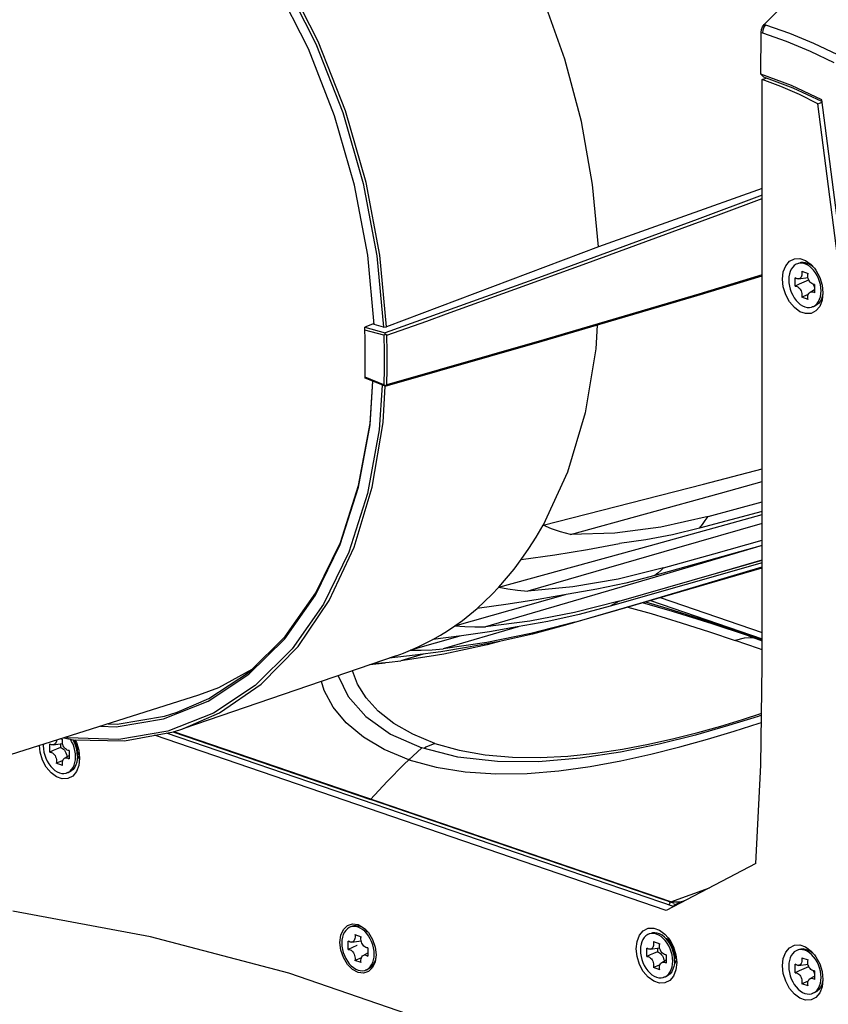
# Model space of a CAD drawing. Extents: x 0 to 420, y 0 to 297.
# Tile 44 of 65: x 355 to 373, y 133 to 155. Entities that reach past the tile are written whole.
import ezdxf

# ---------------------------------------------------------------- set-up
doc = ezdxf.new("R2010")
doc.units = 0
doc.header["$LTSCALE"] = 23.1
doc.layers.get('0').update_dxf_attribs({"linetype": 'CONTINUOUS'})
doc.layers.add('02___PRT_ALL_AXES', color=7, linetype='CONTINUOUS')
doc.layers.add('06___PRT_ALL_SURFS', color=7, linetype='CONTINUOUS')

msp = doc.modelspace()

# ---------------------------------------------------------------- linework, layer by layer
at = {"color": 7, "linetype": 'CONTINUOUS'}
for p, q in [((371.78, 155.081), (371.757, 155.016)), ((371.817, 155.136), (371.78, 155.081)), ((371.788, 155.144), (371.798, 155.142)), ((371.798, 155.142), (371.817, 155.136)), ((371.713, 154.013), (371.718, 154.958)), ((371.718, 154.958), (371.749, 154.949)), ((371.757, 155.016), (371.749, 154.949)), ((371.749, 154.949), (372.291, 154.762)), ((361.593, 154.701), (362.207, 153.141)), ((372.914, 154.721), (373.458, 154.457)), ((372.407, 153.755), (371.713, 154.013)), ((371.784, 153.943), (371.713, 154.013)), ((371.746, 153.892), (371.837, 153.923)), ((372.447, 153.697), (371.784, 153.943)), ((371.746, 140.585), (371.746, 153.892)), ((372.169, 153.735), (371.746, 153.892)), ((373.097, 153.431), (372.407, 153.755)), ((373.102, 153.393), (372.447, 153.697)), ((373.011, 153.341), (373.105, 153.374)), ((373.578, 148.938), (373.011, 153.341)), ((373.673, 148.991), (373.097, 153.431)), ((371.746, 151.261), (370.267, 150.708)), ((372.589, 149.721), (372.547, 149.707)), ((372.856, 149.688), (372.932, 149.604)), ((372.643, 149.534), (372.787, 149.485)), ((372.493, 149.195), (372.493, 149.387)), ((372.571, 149.361), (372.786, 149.392)), ((372.8, 149.332), (372.689, 149.285)), ((372.8, 149.332), (372.8, 149.346)), ((372.808, 149.328), (372.8, 149.332)), ((372.937, 149.235), (372.937, 149.043)), ((372.832, 149.06), (372.937, 149.119)), ((372.787, 148.896), (372.643, 148.945)), ((372.926, 148.737), (372.883, 148.723)), ((372.883, 148.723), (372.914, 148.736)), ((362.918, 148.346), (362.706, 148.266)), ((362.706, 148.266), (363.172, 148.138)), ((363.139, 148.079), (362.708, 148.197)), ((363.131, 148.265), (362.918, 148.323)), ((363.13, 148.265), (363.201, 148.269)), ((363.172, 148.103), (363.172, 148.138)), ((363.139, 148.079), (363.172, 148.103)), ((363.209, 148.081), (363.172, 148.103)), ((362.72, 147.127), (362.718, 147.661)), ((363.172, 146.92), (362.719, 147.106)), ((363.139, 146.955), (362.72, 147.127)), ((363.172, 146.931), (363.139, 146.955)), ((363.172, 146.931), (363.197, 146.945)), ((363.172, 146.931), (363.172, 146.92)), ((363.197, 146.945), (363.209, 146.952)), ((362.149, 143.327), (362.566, 144.626)), ((362.154, 143.373), (362.568, 144.666)), ((370.512, 143.961), (371.746, 144.295)), ((369.204, 143.303), (371.746, 144.004)), ((371.746, 144.078), (370.319, 143.695)), ((361.587, 142.174), (362.149, 143.327)), ((361.595, 142.225), (362.154, 143.373)), ((365.758, 142.359), (369.204, 143.303)), ((371.746, 143.302), (369.303, 142.618)), ((371.746, 143.301), (369.312, 142.587)), ((370.706, 142.672), (371.746, 142.978)), ((370.706, 142.672), (371.746, 142.969)), ((371.746, 142.792), (367.273, 141.493)), ((371.746, 142.912), (368.288, 141.921)), ((368.458, 141.845), (371.746, 142.821)), ((368.458, 141.845), (371.746, 142.798)), ((369.312, 142.587), (365.452, 141.456)), ((368.493, 142.037), (370.706, 142.672)), ((365.597, 142.19), (365.758, 142.359)), ((364.753, 141.477), (367.268, 142.19)), ((369.427, 142.118), (371.746, 141.325)), ((367.483, 141.563), (368.458, 141.845)), ((366.194, 141.457), (364.49, 140.952)), ((366.46, 141.583), (365.452, 141.456)), ((367.483, 141.563), (366.481, 141.301)), ((367.273, 141.493), (366.519, 141.29)), ((364.869, 141.245), (363.749, 140.922)), ((366.481, 141.301), (365.483, 141.097)), ((365.483, 141.097), (364.49, 140.952)), ((365.772, 141.121), (365.488, 141.046)), ((363.422, 140.796), (358.573, 139.138)), ((363.852, 140.809), (363.265, 140.743)), ((364.038, 140.834), (363.529, 140.683)), ((364.173, 140.779), (363.529, 140.683)), ((363.033, 140.614), (362.815, 140.589)), ((362.912, 140.622), (363.001, 140.628)), ((363.174, 140.633), (363.033, 140.614)), ((360.137, 140.484), (359.385, 140.07)), ((360.074, 140.426), (359.973, 140.394)), ((359.385, 140.07), (358.928, 139.901)), ((358.928, 139.901), (349.343, 136.871)), ((358.443, 139.516), (359.163, 139.825)), ((369.558, 135.011), (357.926, 138.99)), ((369.726, 135.099), (358.202, 139.041)), ((369.669, 135.207), (358.368, 139.072)), ((355.4, 138.786), (355.398, 138.753)), ((355.544, 138.607), (355.544, 138.799)), ((355.622, 138.774), (355.837, 138.804)), ((355.786, 138.797), (355.786, 138.717)), ((355.797, 138.911), (355.838, 138.897)), ((356.102, 138.863), (356.083, 138.888)), ((355.883, 138.472), (355.987, 138.531)), ((355.987, 138.648), (355.987, 138.455)), ((356.21, 138.508), (356.167, 138.424)), ((356.176, 138.516), (356.176, 138.647)), ((356.217, 138.553), (356.21, 138.508)), ((355.838, 138.308), (355.693, 138.358)), ((355.976, 138.15), (355.934, 138.135)), ((355.934, 138.135), (355.964, 138.148)), ((371.601, 136.075), (369.558, 135.011)), ((369.669, 135.207), (370.543, 135.524)), ((369.647, 135.174), (369.669, 135.207)), ((369.77, 135.197), (369.669, 135.207)), ((369.859, 135.2), (369.77, 135.197)), ((369.948, 135.215), (369.859, 135.2)), ((369.951, 135.216), (369.948, 135.215)), ((357.836, 134.414), (354.709, 134.996)), ((362.428, 134.651), (362.386, 134.636)), ((362.482, 134.464), (362.626, 134.414)), ((362.707, 134.537), (362.657, 134.578)), ((362.681, 134.619), (362.792, 134.506)), ((362.753, 134.487), (362.707, 134.537)), ((362.795, 134.431), (362.753, 134.487)), ((369.216, 134.49), (369.174, 134.476)), ((360.979, 133.582), (357.836, 134.414)), ((362.332, 134.124), (362.332, 134.316)), ((362.41, 134.291), (362.625, 134.321)), ((362.832, 134.369), (362.795, 134.431)), ((369.27, 134.303), (369.414, 134.254)), ((369.542, 134.384), (369.597, 134.366)), ((369.597, 134.366), (369.657, 134.316)), ((369.678, 134.22), (369.598, 134.323)), ((362.671, 133.989), (362.775, 134.048)), ((362.775, 134.165), (362.775, 133.972)), ((369.12, 133.964), (369.12, 134.156)), ((369.199, 134.13), (369.413, 134.161)), ((369.362, 134.154), (369.362, 134.074)), ((372.589, 134.122), (372.547, 134.108)), ((372.856, 134.089), (372.932, 134.005)), ((362.626, 133.825), (362.482, 133.875)), ((362.944, 133.843), (362.886, 133.711)), ((362.964, 134.004), (362.944, 133.843)), ((369.459, 133.829), (369.564, 133.888)), ((369.564, 134.004), (369.564, 133.812)), ((369.787, 133.864), (369.744, 133.78)), ((369.752, 133.873), (369.752, 134.003)), ((369.793, 133.91), (369.787, 133.864)), ((372.493, 133.596), (372.493, 133.788)), ((372.571, 133.762), (372.786, 133.793)), ((372.643, 133.935), (372.787, 133.886)), ((364.128, 132.505), (360.979, 133.582)), ((362.765, 133.667), (362.722, 133.652)), ((362.722, 133.652), (362.753, 133.665)), ((369.414, 133.665), (369.27, 133.714)), ((372.8, 133.733), (372.689, 133.686)), ((372.8, 133.733), (372.8, 133.747)), ((372.808, 133.729), (372.8, 133.733)), ((372.937, 133.636), (372.937, 133.444)), ((369.553, 133.506), (369.51, 133.492)), ((369.51, 133.492), (369.541, 133.505)), ((372.787, 133.297), (372.643, 133.346)), ((372.832, 133.461), (372.937, 133.52)), ((372.926, 133.138), (372.883, 133.124)), ((372.883, 133.124), (372.914, 133.137))]:
    msp.add_line(p, q, dxfattribs=at)
for points in [[(363.201, 148.269), (363.053, 149.903), (362.741, 151.55), (362.269, 153.178), (361.647, 154.755), (360.888, 156.25), (360.006, 157.634), (359.019, 158.879), (357.946, 159.961), (356.808, 160.858), (355.628, 161.554), (354.429, 162.033), (353.234, 162.288), (352.067, 162.312), (350.952, 162.106), (350.74, 162.038)], [(371.788, 155.144), (372.853, 156.211), (373.972, 157.131), (375.131, 157.889), (376.313, 158.475), (377.503, 158.882), (378.686, 159.104), (379.844, 159.139), (380.964, 158.985), (381.633, 158.796)], [(359, 158.792), (359.974, 157.556), (360.844, 156.184), (361.593, 154.701)], [(362.918, 148.323), (362.776, 149.901), (362.475, 151.493), (362.021, 153.066), (361.425, 154.587), (360.695, 156.034), (359.846, 157.375)], [(368.023, 150.091), (367.889, 151.508), (367.632, 152.935), (367.253, 154.352), (366.761, 155.738)], [(371.718, 154.958), (371.726, 155.025), (371.751, 155.089), (371.788, 155.144)], [(371.817, 155.136), (372.366, 154.948), (372.914, 154.721)], [(372.291, 154.762), (372.832, 154.538), (373.37, 154.278)], [(373.011, 153.341), (372.591, 153.551), (372.169, 153.735)], [(362.207, 153.141), (362.674, 151.525), (362.984, 149.888), (363.131, 148.265)], [(371.746, 151.417), (369.869, 150.749), (368.023, 150.091)], [(364.568, 148.565), (367.674, 149.685), (370.747, 150.816), (371.746, 151.19)], [(370.267, 150.708), (366.741, 149.417), (363.172, 148.138)], [(368.023, 150.091), (364.808, 148.876), (363.201, 148.269)], [(372.206, 149.355), (372.224, 149.521), (372.279, 149.66), (372.364, 149.762), (372.475, 149.819), (372.6, 149.825), (372.731, 149.78), (372.856, 149.688)], [(372.547, 149.707), (372.516, 149.694), (372.474, 149.666), (372.437, 149.63), (372.406, 149.585), (372.38, 149.532), (372.362, 149.473), (372.351, 149.409), (372.347, 149.341)], [(372.914, 149.558), (372.868, 149.607), (372.819, 149.648), (372.767, 149.681), (372.715, 149.703), (372.663, 149.716), (372.611, 149.719), (372.562, 149.712), (372.547, 149.707)], [(372.892, 149.638), (372.839, 149.678), (372.785, 149.707), (372.73, 149.726), (372.676, 149.734), (372.623, 149.73), (372.589, 149.721)], [(371.746, 149.453), (370.304, 149.015), (366.778, 147.974), (363.209, 146.952)], [(372.643, 149.534), (372.648, 149.504), (372.649, 149.475), (372.646, 149.447), (372.639, 149.422), (372.628, 149.4), (372.614, 149.383), (372.598, 149.37), (372.579, 149.363), (372.571, 149.361)], [(372.937, 149.235), (372.915, 149.236), (372.894, 149.242), (372.872, 149.253), (372.851, 149.269), (372.832, 149.29), (372.815, 149.314), (372.802, 149.341), (372.791, 149.37), (372.784, 149.4), (372.781, 149.43), (372.782, 149.458), (372.787, 149.485)], [(372.993, 149.44), (372.956, 149.502), (372.914, 149.558)], [(372.932, 149.604), (372.966, 149.557), (373.052, 149.396), (373.106, 149.219), (373.125, 149.041)], [(363.172, 146.92), (366.741, 147.943), (370.267, 148.984), (371.746, 149.433)], [(373.125, 149.041), (373.106, 148.875), (373.052, 148.735), (372.966, 148.633), (372.856, 148.577), (372.731, 148.571), (372.6, 148.616), (372.475, 148.708), (372.364, 148.839), (372.279, 149), (372.224, 149.177), (372.206, 149.355)], [(372.347, 149.341), (372.351, 149.27), (372.362, 149.198), (372.38, 149.126), (372.406, 149.056), (372.437, 148.99), (372.474, 148.928), (372.516, 148.872), (372.562, 148.823), (372.611, 148.781), (372.663, 148.749), (372.715, 148.726), (372.767, 148.713), (372.819, 148.711), (372.868, 148.718), (372.883, 148.723)], [(372.571, 149.361), (372.558, 149.36), (372.536, 149.364), (372.515, 149.373), (372.493, 149.387)], [(372.689, 149.285), (372.587, 149.239), (372.493, 149.195)], [(372.937, 149.176), (372.935, 149.183), (372.919, 149.217), (372.907, 149.238)], [(373.083, 149.089), (373.079, 149.16), (373.068, 149.232), (373.049, 149.303), (373.024, 149.373), (372.993, 149.44)], [(372.493, 149.195), (372.515, 149.194), (372.536, 149.188), (372.558, 149.177), (372.579, 149.16), (372.598, 149.14), (372.614, 149.116), (372.628, 149.088), (372.639, 149.06), (372.646, 149.03), (372.649, 149), (372.648, 148.971), (372.643, 148.945)], [(372.79, 149.004), (372.74, 148.983), (372.643, 148.945)], [(372.787, 148.896), (372.782, 148.925), (372.781, 148.955), (372.784, 148.982), (372.791, 149.008), (372.802, 149.029), (372.815, 149.047), (372.832, 149.06)], [(372.832, 149.06), (372.851, 149.067), (372.872, 149.069), (372.894, 149.066), (372.915, 149.057), (372.937, 149.043)], [(372.914, 148.736), (372.956, 148.763), (372.993, 148.8), (373.024, 148.845), (373.049, 148.897), (373.068, 148.956), (373.079, 149.021), (373.083, 149.089)], [(373.121, 149.032), (373.109, 148.965), (373.089, 148.904), (373.061, 148.85), (373.027, 148.805), (372.987, 148.769), (372.941, 148.743), (372.926, 148.737)], [(363.209, 148.081), (363.663, 148.242), (364.116, 148.403), (364.568, 148.565)], [(362.708, 148.197), (362.707, 148.22), (362.707, 148.243), (362.706, 148.266)], [(362.718, 147.661), (362.717, 147.839), (362.713, 148.017), (362.708, 148.197)], [(367.989, 148.311), (367.96, 147.771), (367.716, 146.314), (367.314, 144.971), (366.762, 143.768)], [(363.139, 148.079), (363.149, 147.701), (363.149, 147.326), (363.139, 146.955)], [(363.209, 146.952), (363.218, 147.325), (363.218, 147.702), (363.209, 148.081)], [(362.566, 144.626), (362.827, 146.042), (362.894, 147.035)], [(362.568, 144.666), (362.829, 146.075), (362.893, 147.035)], [(362.719, 147.106), (362.719, 147.114), (362.72, 147.12), (362.72, 147.127)], [(361.899, 142.055), (362.465, 143.268), (362.878, 144.625), (363.129, 146.099), (363.173, 146.92)], [(363.105, 146.948), (363.038, 145.932), (362.771, 144.483), (362.345, 143.153)], [(366.762, 143.767), (370.409, 144.7), (371.746, 145.046)], [(367.385, 143.552), (370.794, 144.494), (371.746, 144.758)], [(370.512, 143.961), (369.44, 143.722), (368.396, 143.585), (367.385, 143.552)], [(370.319, 143.695), (370.384, 143.782), (370.449, 143.871), (370.512, 143.961)], [(366.267, 142.985), (366.44, 143.236), (366.605, 143.496), (366.762, 143.768)], [(371.746, 143.802), (369.797, 143.24), (366.417, 142.267)], [(367.385, 143.552), (367.159, 143.613), (366.952, 143.685), (366.762, 143.768)], [(370.319, 143.695), (369.703, 143.546), (369.097, 143.43), (368.499, 143.346)], [(369.502, 142.794), (370.641, 143.114), (371.746, 143.424)], [(366.267, 142.985), (367.026, 143.091), (367.77, 143.211), (368.499, 143.346)], [(362.345, 143.153), (361.771, 141.97), (361.055, 140.952)], [(365.758, 142.359), (365.933, 142.559), (366.103, 142.767), (366.267, 142.985)], [(369.502, 142.794), (368.467, 142.541), (367.438, 142.365), (366.417, 142.267)], [(369.502, 142.794), (369.437, 142.734), (369.37, 142.675), (369.303, 142.618)], [(369.303, 142.618), (368.643, 142.448), (367.985, 142.309), (367.33, 142.201)], [(365.758, 142.359), (365.964, 142.32), (366.184, 142.289), (366.417, 142.267)], [(359.163, 139.825), (360.084, 140.433), (360.9, 141.238), (361.595, 142.225)], [(360.07, 140.376), (360.889, 141.184), (361.587, 142.174)], [(367.33, 142.201), (366.654, 142.078), (365.965, 141.969), (365.263, 141.875)], [(365.263, 141.875), (365.432, 142.029), (365.597, 142.19)], [(358.572, 139.138), (359.403, 139.503), (360.353, 140.154), (361.19, 141.011), (361.899, 142.055)], [(364.753, 141.477), (364.927, 141.602), (365.097, 141.735), (365.263, 141.875)], [(368.288, 141.921), (367.58, 141.733), (366.873, 141.577), (366.17, 141.453)], [(368.493, 142.037), (367.474, 141.778), (366.46, 141.583)], [(368.493, 142.037), (368.425, 141.998), (368.357, 141.959), (368.288, 141.921)], [(364.259, 141.169), (364.427, 141.265), (364.591, 141.368), (364.753, 141.477)], [(366.17, 141.453), (365.544, 141.345), (364.907, 141.25), (364.259, 141.169)], [(364.753, 141.477), (364.98, 141.461), (365.213, 141.454), (365.452, 141.456)], [(367.483, 141.563), (367.413, 141.538), (367.343, 141.515), (367.273, 141.493)], [(366.519, 141.29), (365.768, 141.12), (365.02, 140.983)], [(361.055, 140.952), (360.215, 140.12), (359.266, 139.494)], [(363.749, 140.922), (363.922, 140.998), (364.091, 141.081), (364.259, 141.169)], [(363.749, 140.922), (363.99, 140.925), (364.237, 140.935), (364.49, 140.952)], [(365.02, 140.983), (364.441, 140.89), (363.852, 140.809)], [(365.488, 141.046), (364.506, 140.837), (364.173, 140.779)], [(363.422, 140.796), (363.586, 140.856), (363.749, 140.922)], [(363.001, 140.628), (363.262, 140.652), (363.529, 140.683)], [(371.601, 136.075), (371.71, 138.315), (371.746, 140.585)], [(358.133, 139.367), (359.145, 139.766), (360.07, 140.376)], [(359.266, 139.494), (358.227, 139.083), (357.118, 138.895), (355.959, 138.934), (355.907, 138.946)], [(356.877, 139.253), (357.078, 139.246), (358.155, 139.427), (358.443, 139.516)], [(356.701, 139.197), (357.052, 139.185), (358.133, 139.367)], [(355.866, 138.933), (356.078, 138.888), (357.245, 138.864), (358.36, 139.07), (358.572, 139.138)], [(356.225, 138.47), (356.207, 138.304), (356.152, 138.165), (356.067, 138.063), (355.956, 138.006), (355.831, 138), (355.7, 138.045), (355.575, 138.137), (355.465, 138.269), (355.379, 138.429), (355.325, 138.606), (355.309, 138.757)], [(355.398, 138.753), (355.402, 138.682), (355.413, 138.61), (355.431, 138.539), (355.456, 138.469), (355.488, 138.402), (355.525, 138.34), (355.567, 138.284), (355.613, 138.235), (355.662, 138.194), (355.713, 138.162), (355.766, 138.139), (355.818, 138.126), (355.869, 138.123), (355.918, 138.131), (355.934, 138.135)], [(355.622, 138.774), (355.608, 138.773), (355.587, 138.776), (355.565, 138.785), (355.544, 138.799)], [(355.786, 138.717), (355.7, 138.679), (355.619, 138.643), (355.544, 138.607)], [(355.699, 138.88), (355.696, 138.86), (355.69, 138.835), (355.679, 138.813), (355.665, 138.795), (355.648, 138.783), (355.629, 138.775), (355.622, 138.774)], [(355.786, 138.717), (355.811, 138.708), (355.835, 138.693), (355.858, 138.673), (355.879, 138.649), (355.898, 138.621), (355.914, 138.591), (355.927, 138.558), (355.936, 138.524), (355.939, 138.504)], [(355.987, 138.648), (355.966, 138.648), (355.944, 138.654), (355.923, 138.665), (355.902, 138.682), (355.883, 138.702), (355.866, 138.727), (355.852, 138.754), (355.842, 138.783), (355.835, 138.812), (355.832, 138.842), (355.833, 138.871), (355.838, 138.897)], [(356.133, 138.502), (356.13, 138.572), (356.118, 138.644), (356.1, 138.716), (356.075, 138.786), (356.043, 138.852), (356.014, 138.902)], [(356.176, 138.516), (356.172, 138.59), (356.159, 138.666), (356.139, 138.741), (356.112, 138.813), (356.078, 138.882), (356.073, 138.889)], [(356.176, 138.647), (356.173, 138.691), (356.164, 138.736), (356.149, 138.779), (356.13, 138.821), (356.105, 138.858), (356.102, 138.863)], [(356.119, 138.887), (356.152, 138.825), (356.207, 138.649), (356.225, 138.47)], [(355.544, 138.607), (355.565, 138.607), (355.587, 138.6), (355.608, 138.589), (355.629, 138.573), (355.648, 138.552), (355.665, 138.528), (355.679, 138.501), (355.69, 138.472), (355.696, 138.442), (355.699, 138.413), (355.698, 138.384), (355.693, 138.358)], [(355.964, 138.148), (356.006, 138.176), (356.043, 138.212), (356.075, 138.257), (356.1, 138.31), (356.118, 138.369), (356.13, 138.433), (356.133, 138.502)], [(356.176, 138.516), (356.172, 138.445), (356.159, 138.378), (356.139, 138.317), (356.112, 138.263), (356.078, 138.217), (356.037, 138.181), (355.992, 138.156), (355.976, 138.15)], [(355.841, 138.416), (355.772, 138.388), (355.693, 138.358)], [(355.838, 138.308), (355.833, 138.338), (355.832, 138.367), (355.835, 138.395), (355.842, 138.42), (355.852, 138.442), (355.866, 138.459), (355.883, 138.472)], [(355.883, 138.472), (355.902, 138.48), (355.923, 138.482), (355.944, 138.478), (355.966, 138.469), (355.987, 138.455)], [(369.632, 135.131), (369.632, 135.134), (369.647, 135.174)], [(362.144, 134.285), (362.164, 134.446), (362.222, 134.578), (362.313, 134.668), (362.427, 134.706), (362.554, 134.689), (362.681, 134.619)], [(362.386, 134.636), (362.355, 134.623), (362.313, 134.596), (362.276, 134.559), (362.244, 134.514), (362.219, 134.462), (362.201, 134.403), (362.19, 134.338), (362.186, 134.27)], [(362.657, 134.578), (362.606, 134.61), (362.554, 134.633), (362.501, 134.646), (362.45, 134.649), (362.401, 134.641), (362.386, 134.636)], [(362.482, 134.464), (362.487, 134.434), (362.488, 134.404), (362.485, 134.377), (362.478, 134.352), (362.467, 134.33), (362.453, 134.312), (362.436, 134.3), (362.417, 134.292), (362.41, 134.291)], [(362.78, 134.519), (362.731, 134.568), (362.678, 134.607), (362.624, 134.637), (362.569, 134.656), (362.514, 134.663), (362.462, 134.66), (362.428, 134.651)], [(362.792, 134.506), (362.886, 134.351), (362.944, 134.179), (362.964, 134.004)], [(368.882, 134.141), (368.901, 134.307), (368.955, 134.446), (369.041, 134.548), (369.151, 134.605), (369.277, 134.611), (369.407, 134.566), (369.533, 134.474), (369.609, 134.39)], [(369.174, 134.476), (369.143, 134.463), (369.101, 134.436), (369.064, 134.399), (369.033, 134.354), (369.008, 134.301), (368.989, 134.242), (368.978, 134.178), (368.974, 134.11)], [(369.71, 133.858), (369.706, 133.929), (369.695, 134.001), (369.677, 134.072), (369.651, 134.142), (369.62, 134.209), (369.583, 134.271), (369.541, 134.327), (369.495, 134.376), (369.446, 134.417), (369.394, 134.45), (369.342, 134.473), (369.29, 134.485), (369.238, 134.488), (369.189, 134.481), (369.174, 134.476)], [(369.598, 134.323), (369.568, 134.359), (369.519, 134.407), (369.466, 134.447), (369.412, 134.476), (369.357, 134.495), (369.303, 134.503), (369.25, 134.499), (369.216, 134.49)], [(362.886, 133.711), (362.795, 133.621), (362.681, 133.583), (362.554, 133.599), (362.427, 133.669), (362.313, 133.786), (362.222, 133.938), (362.164, 134.109), (362.144, 134.285)], [(362.186, 134.27), (362.19, 134.199), (362.201, 134.127), (362.219, 134.056), (362.244, 133.986), (362.276, 133.919), (362.313, 133.857), (362.355, 133.801), (362.401, 133.752), (362.45, 133.711), (362.501, 133.679), (362.554, 133.656), (362.606, 133.643), (362.657, 133.64), (362.707, 133.648), (362.722, 133.652)], [(362.41, 134.291), (362.397, 134.29), (362.375, 134.293), (362.353, 134.302), (362.332, 134.316)], [(362.775, 134.165), (362.754, 134.165), (362.732, 134.171), (362.711, 134.182), (362.69, 134.199), (362.671, 134.219), (362.654, 134.244), (362.64, 134.271), (362.63, 134.3), (362.623, 134.329), (362.62, 134.359), (362.621, 134.388), (362.626, 134.414)], [(362.922, 134.019), (362.918, 134.089), (362.907, 134.161), (362.888, 134.233), (362.863, 134.303), (362.832, 134.369)], [(369.27, 134.303), (369.275, 134.273), (369.276, 134.244), (369.273, 134.216), (369.266, 134.191), (369.255, 134.169), (369.241, 134.152), (369.225, 134.139), (369.206, 134.132), (369.199, 134.13)], [(369.564, 134.004), (369.542, 134.005), (369.521, 134.011), (369.499, 134.022), (369.478, 134.038), (369.459, 134.059), (369.443, 134.083), (369.429, 134.11), (369.418, 134.139), (369.411, 134.169), (369.408, 134.199), (369.409, 134.227), (369.414, 134.254)], [(369.752, 133.873), (369.748, 133.947), (369.736, 134.022), (369.716, 134.097), (369.688, 134.17), (369.654, 134.239), (369.614, 134.302), (369.598, 134.323)], [(369.609, 134.39), (369.643, 134.343), (369.729, 134.182), (369.783, 134.005), (369.802, 133.827)], [(362.536, 134.217), (362.528, 134.214), (362.426, 134.168), (362.332, 134.124)], [(362.332, 134.124), (362.353, 134.124), (362.375, 134.117), (362.397, 134.106), (362.417, 134.09), (362.436, 134.069), (362.453, 134.045), (362.467, 134.018), (362.478, 133.989), (362.485, 133.959), (362.488, 133.93), (362.487, 133.901), (362.482, 133.875)], [(362.888, 133.827), (362.907, 133.886), (362.918, 133.95), (362.922, 134.019)], [(369.802, 133.827), (369.783, 133.661), (369.729, 133.521), (369.643, 133.419), (369.533, 133.363), (369.407, 133.357), (369.277, 133.402), (369.151, 133.494), (369.041, 133.625), (368.955, 133.786), (368.901, 133.963), (368.882, 134.141)], [(368.974, 134.11), (368.978, 134.039), (368.989, 133.967), (369.008, 133.895), (369.033, 133.826), (369.064, 133.759), (369.101, 133.697), (369.143, 133.641), (369.189, 133.592), (369.238, 133.55), (369.29, 133.518), (369.342, 133.495), (369.394, 133.482), (369.446, 133.48), (369.495, 133.487), (369.51, 133.492)], [(369.199, 134.13), (369.185, 134.129), (369.163, 134.133), (369.142, 134.142), (369.12, 134.156)], [(369.362, 134.074), (369.276, 134.036), (369.196, 133.999), (369.12, 133.964)], [(369.362, 134.074), (369.387, 134.064), (369.411, 134.049), (369.434, 134.03), (369.456, 134.006), (369.475, 133.978), (369.491, 133.947), (369.503, 133.915), (369.512, 133.881), (369.515, 133.86)], [(369.752, 134.003), (369.749, 134.047), (369.74, 134.092), (369.726, 134.136), (369.706, 134.177), (369.682, 134.215), (369.678, 134.22)], [(372.206, 133.756), (372.224, 133.922), (372.279, 134.061), (372.364, 134.164), (372.475, 134.22), (372.6, 134.226), (372.731, 134.181), (372.856, 134.089)], [(372.547, 134.108), (372.516, 134.095), (372.474, 134.068), (372.437, 134.031), (372.406, 133.986), (372.38, 133.933), (372.362, 133.874), (372.351, 133.81), (372.347, 133.742)], [(372.914, 133.959), (372.868, 134.008), (372.819, 134.049), (372.767, 134.082), (372.715, 134.105), (372.663, 134.117), (372.611, 134.12), (372.562, 134.113), (372.547, 134.108)], [(372.892, 134.039), (372.839, 134.079), (372.785, 134.108), (372.73, 134.127), (372.676, 134.135), (372.623, 134.131), (372.589, 134.122)], [(362.629, 133.933), (362.579, 133.913), (362.482, 133.875)], [(362.626, 133.825), (362.621, 133.855), (362.62, 133.884), (362.623, 133.912), (362.63, 133.937), (362.64, 133.959), (362.654, 133.976), (362.671, 133.989)], [(362.671, 133.989), (362.69, 133.997), (362.711, 133.999), (362.732, 133.995), (362.754, 133.986), (362.775, 133.972)], [(362.753, 133.665), (362.795, 133.693), (362.832, 133.729), (362.863, 133.774), (362.888, 133.827)], [(362.96, 133.962), (362.948, 133.895), (362.928, 133.834), (362.9, 133.78), (362.866, 133.734), (362.825, 133.698), (362.78, 133.673), (362.765, 133.667)], [(369.12, 133.964), (369.142, 133.963), (369.163, 133.957), (369.185, 133.946), (369.206, 133.929), (369.225, 133.909), (369.241, 133.885), (369.255, 133.858), (369.266, 133.829), (369.273, 133.799), (369.276, 133.769), (369.275, 133.741), (369.27, 133.714)], [(369.414, 133.665), (369.409, 133.695), (369.408, 133.724), (369.411, 133.751), (369.418, 133.777), (369.429, 133.798), (369.443, 133.816), (369.459, 133.829)], [(369.459, 133.829), (369.478, 133.836), (369.499, 133.838), (369.521, 133.835), (369.542, 133.826), (369.564, 133.812)], [(369.541, 133.505), (369.583, 133.532), (369.62, 133.569), (369.651, 133.614), (369.677, 133.667), (369.695, 133.726), (369.706, 133.79), (369.71, 133.858)], [(369.752, 133.873), (369.748, 133.801), (369.736, 133.734), (369.716, 133.673), (369.688, 133.619), (369.654, 133.574), (369.614, 133.538), (369.568, 133.512), (369.553, 133.506)], [(372.571, 133.762), (372.558, 133.762), (372.536, 133.765), (372.515, 133.774), (372.493, 133.788)], [(372.643, 133.935), (372.648, 133.905), (372.649, 133.876), (372.646, 133.848), (372.639, 133.823), (372.628, 133.802), (372.614, 133.784), (372.598, 133.771), (372.579, 133.764), (372.571, 133.762)], [(372.937, 133.636), (372.915, 133.637), (372.894, 133.643), (372.872, 133.654), (372.851, 133.67), (372.832, 133.691), (372.815, 133.715), (372.802, 133.742), (372.791, 133.771), (372.784, 133.801), (372.781, 133.831), (372.782, 133.859), (372.787, 133.886)], [(372.993, 133.841), (372.956, 133.903), (372.914, 133.959)], [(372.932, 134.005), (372.966, 133.958), (373.052, 133.797), (373.106, 133.62), (373.125, 133.442)], [(373.083, 133.49), (373.079, 133.561), (373.068, 133.633), (373.049, 133.705), (373.024, 133.774), (372.993, 133.841)], [(369.417, 133.773), (369.348, 133.745), (369.27, 133.714)], [(373.125, 133.442), (373.106, 133.276), (373.052, 133.137), (372.966, 133.034), (372.856, 132.978), (372.731, 132.972), (372.6, 133.017), (372.475, 133.109), (372.364, 133.24), (372.279, 133.401), (372.224, 133.578), (372.206, 133.756)], [(372.347, 133.742), (372.351, 133.671), (372.362, 133.599), (372.38, 133.527), (372.406, 133.458), (372.437, 133.391), (372.474, 133.329), (372.516, 133.273), (372.562, 133.224), (372.611, 133.183), (372.663, 133.15), (372.715, 133.127), (372.767, 133.114), (372.819, 133.112), (372.868, 133.119), (372.883, 133.124)], [(372.689, 133.686), (372.587, 133.64), (372.493, 133.596)], [(372.493, 133.596), (372.515, 133.595), (372.536, 133.589), (372.558, 133.578), (372.579, 133.561), (372.598, 133.541), (372.614, 133.517), (372.628, 133.49), (372.639, 133.461), (372.646, 133.431), (372.649, 133.401), (372.648, 133.373), (372.643, 133.346)], [(372.937, 133.577), (372.935, 133.584), (372.919, 133.619), (372.907, 133.639)], [(372.79, 133.405), (372.74, 133.385), (372.643, 133.346)], [(372.787, 133.297), (372.782, 133.327), (372.781, 133.356), (372.784, 133.383), (372.791, 133.409), (372.802, 133.43), (372.815, 133.448), (372.832, 133.461)], [(372.832, 133.461), (372.851, 133.468), (372.872, 133.47), (372.894, 133.467), (372.915, 133.458), (372.937, 133.444)], [(372.914, 133.137), (372.956, 133.164), (372.993, 133.201), (373.024, 133.246), (373.049, 133.299), (373.068, 133.358), (373.079, 133.422), (373.083, 133.49)], [(373.121, 133.433), (373.109, 133.366), (373.089, 133.305), (373.061, 133.251), (373.027, 133.206), (372.987, 133.17), (372.941, 133.144), (372.926, 133.138)]]:
    msp.add_lwpolyline(points, dxfattribs=at)
at = {"layer": '02___PRT_ALL_AXES', "color": 7, "linetype": 'CONTINUOUS'}
for p, q in [((369.201, 142.053), (371.746, 141.182)), ((371.065, 141.398), (371.723, 141.176)), ((371.746, 141.167), (371.429, 141.247)), ((371.429, 141.247), (371.746, 141.135)), ((371.558, 141.202), (371.534, 141.206)), ((371.723, 141.176), (371.694, 141.18)), ((371.746, 141.168), (371.723, 141.176)), ((371.293, 139.349), (371.736, 139.494)), ((363.737, 138.459), (363.708, 138.434)), ((369.748, 135.166), (362.837, 137.53)), ((370.005, 135.244), (369.737, 135.131)), ((369.737, 135.131), (369.793, 135.151)), ((369.658, 134.278), (369.614, 134.302)), ((369.7, 134.236), (369.658, 134.278))]:
    msp.add_line(p, q, dxfattribs=at)
for points in [[(368.688, 141.904), (369.218, 141.756), (369.899, 141.549), (370.543, 141.343), (371.133, 141.146)], [(369.09, 142.02), (369.574, 141.878), (370.341, 141.636), (371.065, 141.398)], [(371.534, 141.206), (371.335, 141.195), (371.133, 141.146)], [(371.746, 140.929), (371.661, 140.961), (371.133, 141.146)], [(364.299, 138.808), (363.798, 139.013), (363.367, 139.259), (363.012, 139.537), (362.736, 139.839), (362.541, 140.153), (362.432, 140.458)], [(363.708, 138.434), (363.152, 138.666), (362.676, 138.95), (362.288, 139.276), (361.991, 139.631), (361.786, 140.006), (361.724, 140.216)], [(371.728, 139.447), (371.65, 139.421), (370.977, 139.211), (370.224, 138.997), (369.402, 138.792), (368.524, 138.609), (367.604, 138.468), (366.661, 138.388), (365.724, 138.392), (364.824, 138.496), (364.002, 138.707)], [(363.708, 138.434), (364.329, 138.264), (364.993, 138.157), (365.688, 138.113), (366.4, 138.123), (367.117, 138.182), (367.83, 138.281), (368.532, 138.411), (369.215, 138.563), (369.873, 138.73), (370.502, 138.905), (371.105, 139.085), (371.677, 139.266), (371.725, 139.282)], [(364.299, 138.808), (364.854, 138.652), (365.447, 138.548), (366.064, 138.494), (366.693, 138.485), (367.325, 138.517), (367.951, 138.583), (368.566, 138.676), (369.162, 138.789), (369.735, 138.918), (370.28, 139.055), (370.801, 139.2), (371.293, 139.349)], [(364.299, 138.808), (364.096, 138.72), (364.055, 138.693)], [(356.206, 138.651), (356.199, 138.588), (356.175, 138.531)], [(364.002, 138.707), (363.605, 138.335), (363.216, 137.943), (362.837, 137.53)], [(369.751, 133.888), (369.775, 133.945), (369.782, 134.007)]]:
    msp.add_lwpolyline(points, dxfattribs=at)
at = {"layer": '06___PRT_ALL_SURFS', "color": 3, "linetype": 'CONTINUOUS'}
msp.add_line((369.201, 142.053), (371.746, 141.182), dxfattribs=at)
at = {"layer": '06___PRT_ALL_SURFS', "color": 7, "linetype": 'CONTINUOUS'}
for p, q in [((371.746, 141.167), (371.429, 141.247)), ((358.343, 139.067), (362.837, 137.53))]:
    msp.add_line(p, q, dxfattribs=at)
for points in [[(371.429, 141.247), (370.607, 141.521), (369.708, 141.803), (369.022, 142.001)], [(362.101, 140.344), (362.328, 139.87), (362.729, 139.416), (363.294, 139.02), (364.002, 138.707)], [(364.002, 138.707), (363.605, 138.335), (363.216, 137.943), (362.837, 137.53)]]:
    msp.add_lwpolyline(points, dxfattribs=at)

doc.saveas('drawing.dxf')
